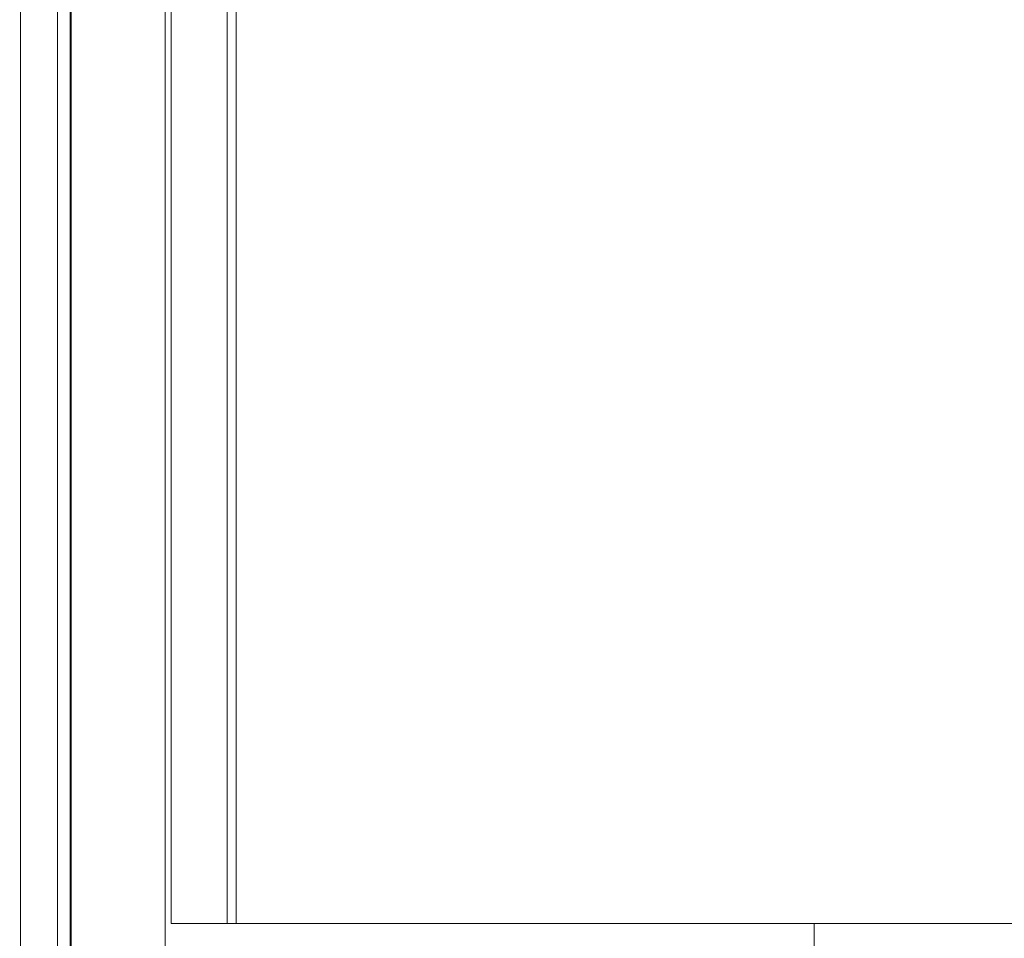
# Model space of a CAD drawing. Extents: x 0 to 59450, y 0 to 42050.
# Tile 238 of 256: x 34522 to 34671, y 35089 to 35228. Entities that reach past the tile are written whole.
import ezdxf

# ---------------------------------------------------------------- set-up
doc = ezdxf.new("R2010")
doc.units = 0
doc.header["$LTSCALE"] = 20
doc.header["$MEASUREMENT"] = 0
doc.layers.get('0').update_dxf_attribs({"linetype": 'CONTINUOUS'})
doc.layers.get('Defpoints').update_dxf_attribs({"linetype": 'CONTINUOUS'})
doc.dimstyles.new('DXF001', dxfattribs={"dimtxt": 3.1, "dimasz": 2, "dimexe": 2, "dimexo": 0.8, "dimgap": 0.09, "dimtad": 1, "dimdsep": 46, "dimtxsty": 'STANDARD', "dimcen": 0.09, "dimazin": 2, "dimtfac": 0.645161, "dimtdec": 4, "dimtmove": 0, "dimatfit": 3, "dimfxl": 1, "dimtvp": 0.66129, "dimtolj": 1, "dimtzin": 0, "dimarcsym": 0})

# ---------------------------------------------------------------- blocks, each defined once
blk = doc.blocks.new('_OPEN')
at = {"color": 0, "linetype": 'ByBlock', "lineweight": -2}
for p, q in [((-1, 0.166667), (0, 0)), ((0, 0), (-1, -0.166667)), ((0, 0), (-1, 0))]:
    blk.add_line(p, q, dxfattribs=at)
blk = doc.blocks.new('*D31')
at = {"color": 0, "linetype": 'Continuous', "lineweight": -2}
for p, q in [((40080.24, 35874.16), (40080.24, 34418.44)), ((34086.45, 35044.92), (34086.45, 34418.44)), ((34088.45, 34420.44), (40078.24, 34420.44))]:
    blk.add_line(p, q, dxfattribs=at)
at = {"layer": 'Defpoints', "color": 0, "linetype": 'Continuous'}
for p in [(40080.24, 35874.96), (34086.45, 35045.72), (40080.24, 34420.44)]:
    blk.add_point(p, dxfattribs=at)
at = {"color": 0, "linetype": 'Continuous', "lineweight": -2, "xscale": 2, "yscale": 2, "zscale": 2, "rotation": 180}
blk.add_blockref('_OPEN', (34086.45, 34420.44), dxfattribs=at)
at = {"color": 0, "linetype": 'Continuous', "lineweight": -2, "xscale": 2, "yscale": 2, "zscale": 2}
blk.add_blockref('_OPEN', (40080.24, 34420.44), dxfattribs=at)
at = {"color": 0, "linetype": 'Continuous', "lineweight": 13, "insert": (37257.25, 34460.53), "char_height": 80, "attachment_point": 5}
blk.add_mtext('\\A1;\\A1;5994', dxfattribs=at)
blk = doc.blocks.new('*D32')
at = {"color": 0, "linetype": 'Continuous', "lineweight": -2}
for p, q in [((36630.84, 38018.76), (33035.56, 38018.76)), ((33037.56, 35020.46), (33037.56, 38016.76)), ((34773.91, 35018.46), (33035.56, 35018.46))]:
    blk.add_line(p, q, dxfattribs=at)
at = {"layer": 'Defpoints', "color": 0, "linetype": 'Continuous'}
for p in [(33037.56, 38018.76), (36631.64, 38018.76), (34774.71, 35018.46)]:
    blk.add_point(p, dxfattribs=at)
at = {"color": 0, "linetype": 'Continuous', "lineweight": -2, "xscale": 2, "yscale": 2, "zscale": 2}
for p, rotation in [((33037.56, 38018.76), 90), ((33037.56, 35018.46), 270)]:
    blk.add_blockref('_OPEN', p, dxfattribs=dict(at, rotation=rotation))
at = {"color": 0, "linetype": 'Continuous', "lineweight": 13, "insert": (32997.47, 36692.51), "char_height": 80, "attachment_point": 5, "rotation": 90}
blk.add_mtext('\\A1;\\A1;3000', dxfattribs=at)

msp = doc.modelspace()

# ---------------------------------------------------------------- linework, layer by layer
at = {"color": 3, "linetype": 'Continuous', "lineweight": 13}
for p, q in [((34530.228, 35858.959), (34530.228, 35068.959)), ((34544.462, 35858.959), (34544.462, 35068.959)), ((34522.604, 35076.459), (34522.604, 35851.459)), ((34528.207, 35081.459), (34528.207, 35846.459)), ((34530.112, 35081.459), (34530.112, 35846.459)), ((34545.376, 35841.458), (34545.376, 35091.459)), ((34553.825, 35836.459), (34553.825, 35091.459)), ((34555.197, 35836.459), (34555.197, 35091.459)), ((34553.825, 35091.459), (34545.376, 35091.459)), ((34553.825, 35091.459), (34555.197, 35091.459)), ((34642.507, 35091.459), (34555.197, 35091.459)), ((34679.659, 35091.459), (34642.507, 35091.459)), ((34642.507, 35091.459), (34642.507, 35086.459))]:
    msp.add_line(p, q, dxfattribs=at)

# ---------------------------------------------------------------- dimensions: what is measured, and where the dimension line sits
at = {"linetype": 'Continuous', "lineweight": 13}
dim = msp.add_linear_dim(base=(33037.556, 38018.759), p1=(34774.705, 35018.459), p2=(36631.641, 38018.759), angle=90, text='\\A1;3000', dimstyle='DXF001', override={"dimtxt": 80, "dimasz": 2, "dimblk1": 'OPEN', "dimblk2": 'OPEN', "dimsah": 1}, dxfattribs=at)
dim.commit()
dim.dimension.update_dxf_attribs({"geometry": '*D32', "text_midpoint": (33037.556, 36692.509), "dimtype": 160})
at = {"color": 7, "linetype": 'Continuous', "lineweight": 13}
dim = msp.add_linear_dim(base=(40080.241, 34420.443), p1=(34086.452, 35045.722), p2=(40080.241, 35874.959), text='\\A1;5994', dimstyle='DXF001', override={"dimtxt": 80, "dimasz": 2, "dimblk1": 'OPEN', "dimblk2": 'OPEN', "dimsah": 1}, dxfattribs=at)
dim.commit()
dim.dimension.update_dxf_attribs({"geometry": '*D31', "text_midpoint": (37257.246, 34420.443), "dimtype": 160})

doc.saveas('drawing.dxf')
